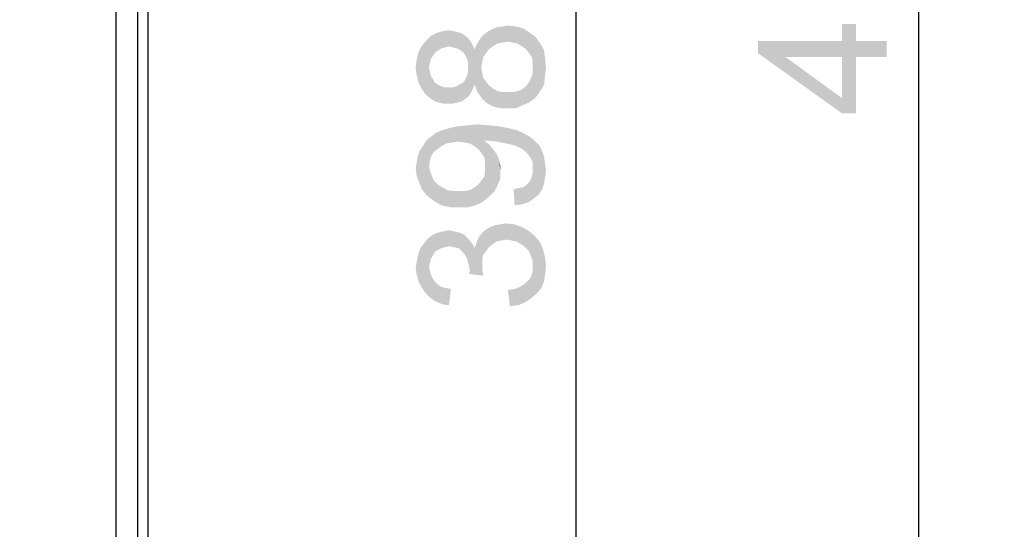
# Paper-space layout '61767N-2-A-2_1_1' of a CAD drawing. Header units: millimetres. Extents: x 0 to 594, y 1 to 420.
# Tile 101 of 222: x 203 to 226, y 230 to 242. Entities that reach past the tile are written whole.
import ezdxf

# ---------------------------------------------------------------- set-up
doc = ezdxf.new("R2010")
doc.units = ezdxf.units.MM
doc.header["$LTSCALE"] = 32.67
doc.layers.get('0').update_dxf_attribs({"linetype": 'CONTINUOUS'})
for name, color, linetype in [('61767N-2-A-2_DXF_DIMENSION', 7, 'CONTINUOUS'), ('61779N-0_DXF_CONTINUOUS_LINE', 7, 'CONTINUOUS'), ('61807N-2_DXF_CONTINUOUS_LINE', 7, 'CONTINUOUS')]:
    doc.layers.add(name, color=color, linetype=linetype)
doc.styles.get("Standard").update_dxf_attribs({"font": 'arial.ttf'})
doc.dimstyles.new('DIMSTYLE_3', dxfattribs={"dimtxt": 3, "dimasz": 4, "dimexe": 0.18, "dimexo": 0.0625, "dimgap": 0.09, "dimtad": 1, "dimlfac": 2, "dimdsep": 46, "dimtxsty": 'Standard', "dimblk": '_FILLED', "dimblk1": '_FILLED', "dimblk2": '_FILLED', "dimcen": 0.09, "dimadec": 0, "dimazin": 0, "dimtol": 1, "dimtp": 0.5, "dimtm": 0.5, "dimtfac": 1, "dimtofl": 0, "dimtmove": 0, "dimatfit": 3, "dimldrblk": '_FILLED', "dimfxl": 0, "dimtolj": 1, "dimarcsym": 0})
doc.dimstyles.new('DIMSTYLE_4', dxfattribs={"dimtxt": 3, "dimasz": 4, "dimexe": 0.18, "dimexo": 0.0625, "dimgap": 0.09, "dimtad": 1, "dimlfac": 2, "dimdsep": 46, "dimtxsty": 'Standard', "dimblk": '_FILLED', "dimblk1": '_FILLED', "dimblk2": '_FILLED', "dimcen": 0.09, "dimadec": 0, "dimazin": 0, "dimtp": 0.8, "dimtm": 0.8, "dimtfac": 1, "dimtofl": 0, "dimtmove": 0, "dimatfit": 3, "dimldrblk": '_FILLED', "dimfxl": 0, "dimtolj": 1, "dimarcsym": 0})

# ---------------------------------------------------------------- blocks, each defined once
blk = doc.blocks.new('_FILLED')
at = {"color": 0, "linetype": 'ByBlock'}
blk.add_solid([(0, 0), (-1, 0.1625), (-1, -0.1625)], dxfattribs=at)
blk = doc.blocks.new('*D8')
at = {"layer": '61767N-2-A-2_DXF_DIMENSION', "color": 2, "linetype": 'Continuous'}
for p, q in [((202.526, 343.107), (217.526, 343.107)), ((215.526, 343.107), (215.526, 243.607)), ((215.526, 144.107), (215.526, 243.607)), ((202.526, 144.107), (217.526, 144.107))]:
    blk.add_line(p, q, dxfattribs=at)
at = {"layer": '61767N-2-A-2_DXF_DIMENSION', "color": 2, "linetype": 'Continuous', "xscale": 4, "yscale": 4, "zscale": 4}
for p, rotation in [((215.526, 343.107), 90), ((215.526, 144.107), 270)]:
    blk.add_blockref('_FILLED', p, dxfattribs=dict(at, rotation=rotation))
blk = doc.blocks.new('*D10')
at = {"layer": '61767N-2-A-2_DXF_DIMENSION', "color": 2, "linetype": 'Continuous'}
for p, q in [((206.526, 348.607), (225.526, 348.607)), ((223.526, 348.607), (223.526, 243.607)), ((223.526, 138.607), (223.526, 243.607)), ((205.276, 138.607), (225.526, 138.607))]:
    blk.add_line(p, q, dxfattribs=at)
at = {"layer": '61767N-2-A-2_DXF_DIMENSION', "color": 2, "linetype": 'Continuous', "xscale": 4, "yscale": 4, "zscale": 4}
for p, rotation in [((223.526, 348.607), 90), ((223.526, 138.607), 270)]:
    blk.add_blockref('_FILLED', p, dxfattribs=dict(at, rotation=rotation))

psp = doc.layouts.new('61767N-2-A-2_1_1')

# ---------------------------------------------------------------- linework, layer by layer
at = {"layer": '61767N-2-A-2_DXF_DIMENSION', "color": 2, "linetype": 'Continuous'}
for points in [[(213.9311, 241.8281), (213.7977, 242.1836), (213.9311, 242.2058)], [(213.9311, 242.2058), (214.0422, 241.8058), (213.9311, 241.8281)], [(214.0422, 241.8058), (213.9311, 242.2058), (214.1089, 242.1836)], [(221.7311, 241.8444), (221.7311, 242.2444), (222.0644, 240.1555)], [(222.0644, 241.4666), (222.0644, 240.1555), (221.7311, 242.2444)], [(222.0644, 241.8444), (222.0644, 241.4666), (221.7311, 242.2444)], [(222.0644, 241.8444), (221.7311, 242.2444), (222.0644, 242.2444)], [(212.1311, 241.4281), (212.02, 241.8503), (212.1311, 241.9614)], [(212.2422, 241.5836), (212.1311, 241.9614), (212.2644, 242.0281)], [(212.1311, 241.9614), (212.1755, 241.4947), (212.1311, 241.4281)], [(212.2422, 241.5836), (212.1755, 241.4947), (212.1311, 241.9614)], [(212.2644, 242.0281), (212.3088, 241.6281), (212.2422, 241.5836)], [(212.3755, 241.6725), (212.2644, 242.0281), (212.3977, 242.0725)], [(212.3755, 241.6725), (212.3088, 241.6281), (212.2644, 242.0281)], [(212.3977, 242.0725), (212.4644, 241.6947), (212.3755, 241.6725)], [(212.5533, 241.7169), (212.3977, 242.0725), (212.5533, 242.0947)], [(212.5533, 241.7169), (212.4644, 241.6947), (212.3977, 242.0725)], [(212.5533, 242.0947), (212.6422, 241.6947), (212.5533, 241.7169)], [(212.6422, 241.6947), (212.5533, 242.0947), (212.6644, 242.0725)], [(212.6644, 242.0725), (212.7311, 241.6725), (212.6422, 241.6947)], [(212.7311, 241.6725), (212.6644, 242.0725), (212.7533, 242.0503)], [(212.7533, 242.0503), (212.82, 241.6281), (212.7311, 241.6725)], [(212.82, 241.6281), (212.7533, 242.0503), (212.8422, 242.0281)], [(212.8422, 242.0281), (212.8866, 241.5836), (212.82, 241.6281)], [(212.8866, 241.5836), (212.8422, 242.0281), (212.9088, 241.9836)], [(212.9088, 241.9836), (212.9311, 241.5169), (212.8866, 241.5836)], [(212.9755, 241.4281), (212.9311, 241.5169), (212.9088, 241.9836)], [(212.9977, 241.3392), (212.9755, 241.4281), (212.9088, 241.9836)], [(212.9977, 241.3392), (212.9088, 241.9836), (212.9977, 241.9169)], [(213.3533, 241.4725), (213.2644, 241.8725), (213.3533, 241.9836)], [(213.42, 241.5614), (213.3533, 241.9836), (213.4422, 242.0503)], [(213.3533, 241.9836), (213.42, 241.5614), (213.3533, 241.4725)], [(213.4422, 242.0503), (213.4866, 241.6503), (213.42, 241.5614)], [(213.4866, 241.6503), (213.4422, 242.0503), (213.5533, 242.1169)], [(213.5533, 242.1169), (213.5755, 241.7169), (213.4866, 241.6503)], [(213.5755, 241.7169), (213.5533, 242.1169), (213.6644, 242.1614)], [(213.6644, 242.1614), (213.6866, 241.7836), (213.5755, 241.7169)], [(213.7977, 241.8058), (213.6644, 242.1614), (213.7977, 242.1836)], [(213.7977, 241.8058), (213.6866, 241.7836), (213.6644, 242.1614)], [(213.7977, 242.1836), (213.9311, 241.8281), (213.7977, 241.8058)], [(214.1089, 242.1836), (214.1533, 241.7836), (214.0422, 241.8058)], [(214.2644, 241.7169), (214.1533, 241.7836), (214.1089, 242.1836)], [(214.2644, 241.7169), (214.1089, 242.1836), (214.2866, 242.1392)], [(214.2866, 242.1392), (214.3533, 241.6503), (214.2644, 241.7169)], [(214.42, 241.5614), (214.3533, 241.6503), (214.2866, 242.1392)], [(214.42, 241.5614), (214.2866, 242.1392), (214.42, 242.0503)], [(214.42, 242.0503), (214.4866, 241.4725), (214.42, 241.5614)], [(214.5089, 241.3614), (214.4866, 241.4725), (214.42, 242.0503)], [(214.5089, 241.3614), (214.42, 242.0503), (214.5755, 241.9392)], [(211.9977, 240.6058), (211.9088, 241.7169), (212.02, 241.8503)], [(212.02, 241.8503), (212.1311, 240.4947), (211.9977, 240.6058)], [(212.02, 241.8503), (212.0866, 241.2281), (212.1311, 240.4947)], [(212.1089, 241.3392), (212.0866, 241.2281), (212.02, 241.8503)], [(212.1311, 241.4281), (212.1089, 241.3392), (212.02, 241.8503)], [(212.9977, 241.3392), (212.9977, 241.9169), (213.0644, 240.6281)], [(213.0644, 240.6281), (212.9977, 241.9169), (213.0644, 241.8281)], [(213.0644, 241.8281), (213.1088, 240.7169), (213.0644, 240.6281)], [(213.1088, 240.7169), (213.0644, 241.8281), (213.1088, 241.7392)], [(213.1088, 241.7392), (213.1533, 240.8281), (213.1088, 240.7169)], [(213.1533, 240.8281), (213.1088, 241.7392), (213.1533, 241.6503)], [(213.1977, 240.6947), (213.1533, 241.6503), (213.1977, 241.7614)], [(213.2644, 240.5836), (213.1977, 241.7614), (213.2644, 241.8725)], [(213.1977, 241.7614), (213.2644, 240.5836), (213.1977, 240.6947)], [(213.2644, 241.8725), (213.3088, 241.2281), (213.3311, 240.4947)], [(213.2644, 241.8725), (213.3311, 240.4947), (213.2644, 240.5836)], [(213.3311, 241.3392), (213.3088, 241.2281), (213.2644, 241.8725)], [(213.3533, 241.4725), (213.3311, 241.3392), (213.2644, 241.8725)], [(214.5755, 241.9392), (214.5755, 240.5169), (214.5089, 241.3614)], [(214.5755, 241.9392), (214.6866, 240.6725), (214.5755, 240.5169)], [(214.6866, 240.6725), (214.5755, 241.9392), (214.6866, 241.7836)], [(214.6866, 241.7836), (214.7755, 240.8281), (214.6866, 240.6725)], [(214.7755, 240.8281), (214.6866, 241.7836), (214.7755, 241.6281)], [(219.7755, 241.8444), (220.42, 241.4666), (221.7311, 240.1555)], [(219.7755, 241.8444), (221.7311, 240.1555), (219.7755, 241.5555)], [(221.7311, 241.4666), (220.42, 241.4666), (219.7755, 241.8444)], [(221.7311, 241.4666), (219.7755, 241.8444), (221.7311, 241.8444)], [(221.7311, 241.4666), (221.7311, 241.8444), (222.0644, 240.1555)], [(222.0644, 241.8444), (222.7755, 241.4666), (222.0644, 241.4666)], [(222.7755, 241.4666), (222.0644, 241.8444), (222.7755, 241.8444)], [(211.8422, 240.8725), (211.7977, 241.4058), (211.8422, 241.5836)], [(211.9088, 240.7392), (211.8422, 241.5836), (211.9088, 241.7169)], [(211.8422, 241.5836), (211.9088, 240.7392), (211.8422, 240.8725)], [(211.9088, 241.7169), (211.9977, 240.6058), (211.9088, 240.7392)], [(213.1533, 241.6503), (213.1977, 240.6947), (213.1533, 240.8281)], [(214.7755, 241.6281), (214.7977, 241.0281), (214.7755, 240.8281)], [(214.7977, 241.0281), (214.7755, 241.6281), (214.7977, 241.4281)], [(211.7977, 241.0503), (211.7755, 241.2281), (211.7977, 241.4058)], [(211.7977, 241.4058), (211.8422, 240.8725), (211.7977, 241.0503)], [(212.9977, 241.2281), (212.9977, 241.3392), (213.0644, 240.6281)], [(214.5089, 241.2281), (214.5089, 241.3614), (214.5755, 240.5169)], [(214.7977, 241.4281), (214.82, 241.2281), (214.7977, 241.0281)], [(221.7311, 240.1555), (220.42, 241.4666), (221.7311, 240.5111)], [(221.7311, 240.5111), (221.7311, 241.4666), (222.0644, 240.1555)], [(212.0866, 241.2281), (212.1089, 241.1169), (212.1311, 240.4947)], [(212.1311, 240.4947), (212.1089, 241.1169), (212.1311, 241.0281)], [(212.9977, 240.5392), (212.9755, 241.0281), (212.9977, 241.1169)], [(212.9977, 241.1169), (212.9977, 241.2281), (213.0644, 240.6281)], [(212.9977, 241.1169), (213.0644, 240.6281), (212.9977, 240.5392)], [(213.3311, 240.4947), (213.3088, 241.2281), (213.3311, 241.0947)], [(213.3311, 241.0947), (213.3533, 240.9836), (213.42, 240.4058)], [(213.3311, 241.0947), (213.42, 240.4058), (213.3311, 240.4947)], [(214.4422, 240.9169), (214.5089, 241.0725), (214.5755, 240.5169)], [(214.5089, 241.0725), (214.5089, 241.2281), (214.5755, 240.5169)], [(212.1311, 241.0281), (212.1755, 240.9614), (212.2422, 240.4281)], [(212.1311, 241.0281), (212.2422, 240.4281), (212.1311, 240.4947)], [(212.1755, 240.9614), (212.22, 240.8725), (212.2422, 240.4281)], [(212.2422, 240.4281), (212.22, 240.8725), (212.2866, 240.8281)], [(212.2866, 240.8281), (212.3977, 240.3836), (212.2422, 240.4281)], [(212.2866, 240.8281), (212.3755, 240.7836), (212.3977, 240.3836)], [(212.7533, 240.4058), (212.7311, 240.7836), (212.7977, 240.8281)], [(212.7977, 240.8281), (212.8422, 240.4281), (212.7533, 240.4058)], [(212.8422, 240.4281), (212.7977, 240.8281), (212.8866, 240.8725)], [(212.8866, 240.8725), (212.9088, 240.4725), (212.8422, 240.4281)], [(212.9088, 240.4725), (212.8866, 240.8725), (212.9311, 240.9392)], [(212.9311, 240.9392), (212.9977, 240.5392), (212.9088, 240.4725)], [(212.9311, 240.9392), (212.9755, 241.0281), (212.9977, 240.5392)], [(213.42, 240.4058), (213.3533, 240.9836), (213.42, 240.8947)], [(213.42, 240.8947), (213.4866, 240.8058), (213.5311, 240.3392)], [(213.42, 240.8947), (213.5311, 240.3392), (213.42, 240.4058)], [(214.3533, 240.7836), (214.3977, 240.8503), (214.42, 240.4058)], [(214.42, 240.4058), (214.3977, 240.8503), (214.4422, 240.9169)], [(214.4422, 240.9169), (214.5755, 240.5169), (214.42, 240.4058)], [(212.3977, 240.3836), (212.3755, 240.7836), (212.4422, 240.7614)], [(212.4422, 240.7614), (212.5533, 240.3836), (212.3977, 240.3836)], [(212.4422, 240.7614), (212.5311, 240.7614), (212.5533, 240.3836)], [(212.5533, 240.3836), (212.5311, 240.7614), (212.6422, 240.7614)], [(212.6422, 240.7614), (212.6644, 240.3836), (212.5533, 240.3836)], [(212.6644, 240.3836), (212.6422, 240.7614), (212.7311, 240.7836)], [(212.7311, 240.7836), (212.7533, 240.4058), (212.6644, 240.3836)], [(213.5311, 240.3392), (213.4866, 240.8058), (213.5755, 240.7392)], [(213.5755, 240.7392), (213.6422, 240.2947), (213.5311, 240.3392)], [(213.6422, 240.2947), (213.5755, 240.7392), (213.6866, 240.6725)], [(213.6866, 240.6725), (213.7755, 240.2725), (213.6422, 240.2947)], [(213.7755, 240.2725), (213.6866, 240.6725), (213.7977, 240.6503)], [(213.7977, 240.6503), (213.9088, 240.2725), (213.7755, 240.2725)], [(213.9088, 240.2725), (213.7977, 240.6503), (213.9088, 240.6503)], [(213.9088, 240.6503), (214.0644, 240.6503), (214.1089, 240.2725)], [(213.9088, 240.6503), (214.1089, 240.2725), (213.9088, 240.2725)], [(214.1089, 240.2725), (214.0644, 240.6503), (214.22, 240.6947)], [(214.22, 240.6947), (214.2644, 240.3392), (214.1089, 240.2725)], [(214.2644, 240.3392), (214.22, 240.6947), (214.2866, 240.7392)], [(214.2866, 240.7392), (214.42, 240.4058), (214.2644, 240.3392)], [(214.2866, 240.7392), (214.3533, 240.7836), (214.42, 240.4058)], [(221.7311, 240.5111), (222.0644, 240.1555), (221.7311, 240.1555)], [(213.1533, 239.3836), (212.9755, 239.8725), (213.22, 239.8947)], [(213.22, 239.8947), (213.2422, 239.3169), (213.1533, 239.3836)], [(213.3088, 239.2281), (213.2422, 239.3169), (213.22, 239.8947)], [(213.3755, 239.1392), (213.3088, 239.2281), (213.22, 239.8947)], [(213.3755, 239.5169), (213.3755, 239.1392), (213.22, 239.8947)], [(213.42, 239.5169), (213.3755, 239.5169), (213.22, 239.8947)], [(213.4422, 239.5169), (213.42, 239.5169), (213.22, 239.8947)], [(213.4422, 239.5169), (213.22, 239.8947), (213.5088, 239.8725)], [(212.1977, 239.2503), (212.1311, 239.6058), (212.2422, 239.6947)], [(212.2422, 239.6947), (212.2866, 239.3169), (212.1977, 239.2503)], [(212.3755, 239.3836), (212.2422, 239.6947), (212.3977, 239.7614)], [(212.3755, 239.3836), (212.2866, 239.3169), (212.2422, 239.6947)], [(212.3977, 239.7614), (212.4866, 239.4503), (212.3755, 239.3836)], [(212.4866, 239.4503), (212.3977, 239.7614), (212.5533, 239.8058)], [(212.5533, 239.8058), (212.62, 239.4725), (212.4866, 239.4503)], [(212.7533, 239.4947), (212.5533, 239.8058), (212.7533, 239.8503)], [(212.7533, 239.4947), (212.62, 239.4725), (212.5533, 239.8058)], [(212.9088, 239.4725), (212.7533, 239.8503), (212.9755, 239.8725)], [(212.7533, 239.8503), (212.9088, 239.4725), (212.7533, 239.4947)], [(212.9755, 239.8725), (213.0422, 239.4503), (212.9088, 239.4725)], [(213.1533, 239.3836), (213.0422, 239.4503), (212.9755, 239.8725)], [(213.5088, 239.8725), (213.6644, 239.4947), (213.4422, 239.5169)], [(213.6644, 239.4947), (213.5088, 239.8725), (213.7311, 239.8503)], [(213.7311, 239.8503), (213.8866, 239.4503), (213.6644, 239.4947)], [(213.8866, 239.4503), (213.7311, 239.8503), (213.9533, 239.8058)], [(213.9533, 239.8058), (213.9977, 239.4281), (213.8866, 239.4503)], [(214.0866, 239.4058), (213.9977, 239.4281), (213.9533, 239.8058)], [(214.0866, 239.4058), (213.9533, 239.8058), (214.1311, 239.7614)], [(214.1311, 239.7614), (214.1755, 239.3614), (214.0866, 239.4058)], [(214.2422, 239.3392), (214.1755, 239.3614), (214.1311, 239.7614)], [(214.2422, 239.3392), (214.1311, 239.7614), (214.2866, 239.6947)], [(214.2866, 239.6947), (214.3533, 239.2503), (214.2422, 239.3392)], [(214.4422, 239.1392), (214.3533, 239.2503), (214.2866, 239.6947)], [(214.4422, 239.1392), (214.2866, 239.6947), (214.4422, 239.6058)], [(211.9533, 239.4058), (212.02, 239.5169), (212.0644, 238.2058)], [(212.1311, 239.1392), (212.02, 239.5169), (212.1311, 239.6058)], [(212.0866, 238.9169), (212.0644, 238.2058), (212.02, 239.5169)], [(212.1089, 239.0503), (212.0866, 238.9169), (212.02, 239.5169)], [(212.1311, 239.1392), (212.1089, 239.0503), (212.02, 239.5169)], [(212.1311, 239.6058), (212.1977, 239.2503), (212.1311, 239.1392)], [(213.3755, 239.5169), (213.3977, 239.0281), (213.3755, 239.1392)], [(213.3977, 239.0281), (213.3755, 239.5169), (213.4644, 239.4503)], [(213.3977, 239.0281), (213.4644, 239.4503), (213.4866, 238.2058)], [(213.4866, 238.2058), (213.4644, 239.4503), (213.5311, 239.3836)], [(214.4422, 239.6058), (214.4866, 239.0725), (214.4422, 239.1392)], [(214.5089, 239.0058), (214.4866, 239.0725), (214.4422, 239.6058)], [(214.5089, 239.0058), (214.4422, 239.6058), (214.5533, 239.5169)], [(214.5533, 239.5169), (214.5311, 238.1614), (214.5089, 239.0058)], [(214.5533, 239.5169), (214.6422, 238.2503), (214.5311, 238.1614)], [(214.6422, 238.2503), (214.5533, 239.5169), (214.6644, 239.4058)], [(211.8644, 238.5169), (211.82, 239.1392), (211.8644, 239.2725)], [(211.9311, 238.3614), (211.8644, 239.2725), (211.9533, 239.4058)], [(211.8644, 239.2725), (211.9311, 238.3614), (211.8644, 238.5169)], [(211.9533, 239.4058), (212.0644, 238.2058), (211.9311, 238.3614)], [(213.5311, 239.3836), (213.62, 238.3392), (213.4866, 238.2058)], [(213.5311, 239.3836), (213.5977, 239.2947), (213.62, 238.3392)], [(213.62, 238.3392), (213.5977, 239.2947), (213.6644, 239.2058)], [(213.6644, 239.2058), (213.6866, 238.4725), (213.62, 238.3392)], [(213.6866, 238.4725), (213.6644, 239.2058), (213.7088, 239.1169)], [(214.6644, 239.4058), (214.7311, 238.3836), (214.6422, 238.2503)], [(214.7311, 238.3836), (214.6644, 239.4058), (214.7311, 239.2725)], [(214.7311, 239.2725), (214.7755, 238.5169), (214.7311, 238.3836)], [(214.7755, 238.5169), (214.7311, 239.2725), (214.7755, 239.1392)], [(211.7977, 238.6947), (211.7755, 238.8725), (211.7977, 239.0058)], [(211.7977, 239.0058), (211.82, 239.1392), (211.8644, 238.5169)], [(211.7977, 239.0058), (211.8644, 238.5169), (211.7977, 238.6947)], [(213.3977, 238.9169), (213.3977, 239.0281), (213.4866, 238.2058)], [(213.7088, 239.1169), (213.7533, 238.6281), (213.6866, 238.4725)], [(213.7088, 239.1169), (213.7311, 239.0281), (213.7533, 238.6281)], [(213.7533, 238.8058), (213.7533, 238.6281), (213.7311, 239.0281)], [(213.7533, 238.8058), (213.7311, 239.0281), (213.7533, 238.9169)], [(214.5089, 238.9169), (214.5089, 239.0058), (214.5311, 238.1614)], [(214.7755, 239.1392), (214.7977, 238.6503), (214.7755, 238.5169)], [(214.7977, 238.6503), (214.7755, 239.1392), (214.7977, 238.9836)], [(214.7977, 238.9836), (214.82, 238.8281), (214.7977, 238.6503)], [(212.0866, 238.9169), (212.22, 238.0947), (212.0644, 238.2058)], [(212.0866, 238.9169), (212.1089, 238.8058), (212.22, 238.0947)], [(212.1089, 238.8058), (212.1533, 238.6947), (212.22, 238.0947)], [(213.3755, 238.6725), (213.3977, 238.7836), (213.4866, 238.2058)], [(213.3977, 238.7836), (213.3977, 238.9169), (213.4866, 238.2058)], [(214.4866, 238.6725), (214.5089, 238.7614), (214.5311, 238.1614)], [(214.5089, 238.8503), (214.5089, 238.9169), (214.5311, 238.1614)], [(214.5089, 238.7614), (214.5089, 238.8503), (214.5311, 238.1614)], [(212.1533, 238.6947), (212.1977, 238.5836), (212.22, 238.0947)], [(212.22, 238.0947), (212.1977, 238.5836), (212.2866, 238.4947)], [(213.2422, 238.4947), (213.3088, 238.5836), (213.3533, 238.0947)], [(213.3533, 238.0947), (213.3088, 238.5836), (213.3755, 238.6725)], [(213.3755, 238.6725), (213.4866, 238.2058), (213.3533, 238.0947)], [(214.3977, 238.0725), (214.3533, 238.4725), (214.42, 238.5392)], [(214.42, 238.5392), (214.5311, 238.1614), (214.3977, 238.0725)], [(214.42, 238.5392), (214.4644, 238.6058), (214.5311, 238.1614)], [(214.4644, 238.6058), (214.4866, 238.6725), (214.5311, 238.1614)], [(212.2866, 238.4947), (212.3755, 238.0058), (212.22, 238.0947)], [(212.3755, 238.0058), (212.2866, 238.4947), (212.3977, 238.4281)], [(212.3977, 238.4281), (212.5755, 237.9614), (212.3755, 238.0058)], [(212.3977, 238.4281), (212.5088, 238.3614), (212.5755, 237.9614)], [(212.5755, 237.9614), (212.5088, 238.3614), (212.6422, 238.3392)], [(212.6422, 238.3392), (212.7977, 237.9614), (212.5755, 237.9614)], [(212.7977, 237.9614), (212.6422, 238.3392), (212.7977, 238.3392)], [(212.7977, 238.3392), (212.9311, 238.3392), (212.9977, 237.9614)], [(212.7977, 238.3392), (212.9977, 237.9614), (212.7977, 237.9614)], [(212.9977, 237.9614), (212.9311, 238.3392), (213.0422, 238.3614)], [(213.0422, 238.3614), (213.1755, 238.0058), (212.9977, 237.9614)], [(213.0422, 238.3614), (213.1533, 238.4281), (213.1755, 238.0058)], [(213.1755, 238.0058), (213.1533, 238.4281), (213.2422, 238.4947)], [(213.2422, 238.4947), (213.3533, 238.0947), (213.1755, 238.0058)], [(214.0866, 238.0058), (214.0644, 238.3836), (214.1755, 238.4058)], [(214.1755, 238.4058), (214.2644, 238.0281), (214.0866, 238.0058)], [(214.2644, 238.0281), (214.1755, 238.4058), (214.2866, 238.4281)], [(214.2866, 238.4281), (214.3977, 238.0725), (214.2644, 238.0281)], [(214.2866, 238.4281), (214.3533, 238.4725), (214.3977, 238.0725)], [(212.22, 236.9169), (212.1755, 237.3169), (212.2644, 237.3614)], [(212.2644, 237.3614), (212.2866, 236.9614), (212.22, 236.9169)], [(212.2866, 236.9614), (212.2644, 237.3614), (212.3533, 237.3836)], [(212.3533, 237.3836), (212.3755, 237.0058), (212.2866, 236.9614)], [(212.4644, 237.0281), (212.3533, 237.3836), (212.4644, 237.4058)], [(212.4644, 237.0281), (212.3755, 237.0058), (212.3533, 237.3836)], [(212.5533, 237.0503), (212.4644, 237.4058), (212.5533, 237.4281)], [(212.4644, 237.4058), (212.5533, 237.0503), (212.4644, 237.0281)], [(212.5533, 237.4281), (212.6422, 237.4058), (212.6644, 237.0281)], [(212.5533, 237.4281), (212.6644, 237.0281), (212.5533, 237.0503)], [(212.6644, 237.0281), (212.6422, 237.4058), (212.7311, 237.3836)], [(212.7311, 237.3836), (212.7755, 237.0058), (212.6644, 237.0281)], [(212.7755, 237.0058), (212.7311, 237.3836), (212.82, 237.3614)], [(212.82, 237.3614), (212.8422, 236.9392), (212.7755, 237.0058)], [(212.9088, 236.8725), (212.8422, 236.9392), (212.82, 237.3614)], [(212.9088, 236.8725), (212.82, 237.3614), (212.9088, 237.3169)], [(213.3533, 236.8503), (213.3088, 237.3392), (213.3977, 237.4281)], [(213.3977, 237.4281), (213.42, 236.9392), (213.3533, 236.8503)], [(213.4866, 237.0281), (213.3977, 237.4281), (213.5088, 237.4947)], [(213.4866, 237.0281), (213.42, 236.9392), (213.3977, 237.4281)], [(213.5088, 237.4947), (213.5755, 237.0947), (213.4866, 237.0281)], [(213.5755, 237.0947), (213.5088, 237.4947), (213.62, 237.5392)], [(213.62, 237.5392), (213.6644, 237.1614), (213.5755, 237.0947)], [(213.6644, 237.1614), (213.62, 237.5392), (213.7533, 237.5614)], [(213.7533, 237.5614), (213.7755, 237.1836), (213.6644, 237.1614)], [(213.7755, 237.1836), (213.7533, 237.5614), (213.8866, 237.5836)], [(213.8866, 237.5836), (213.9088, 237.2058), (213.7755, 237.1836)], [(214.02, 237.1836), (213.9088, 237.2058), (213.8866, 237.5836)], [(214.02, 237.1836), (213.8866, 237.5836), (214.0866, 237.5614)], [(214.0866, 237.5614), (214.1311, 237.1614), (214.02, 237.1836)], [(214.2422, 237.0947), (214.1311, 237.1614), (214.0866, 237.5614)], [(214.2422, 237.0947), (214.0866, 237.5614), (214.2644, 237.4947)], [(214.2644, 237.4947), (214.3311, 237.0281), (214.2422, 237.0947)], [(214.42, 236.9392), (214.3311, 237.0281), (214.2644, 237.4947)], [(214.42, 236.9392), (214.2644, 237.4947), (214.42, 237.4058)], [(214.42, 237.4058), (214.4644, 236.8281), (214.42, 236.9392)], [(214.5089, 236.7169), (214.4644, 236.8281), (214.42, 237.4058)], [(214.5089, 236.7169), (214.42, 237.4058), (214.5533, 237.2947)], [(211.9977, 235.9614), (211.9533, 237.0947), (212.02, 237.1836)], [(212.02, 237.1836), (212.1089, 235.8503), (211.9977, 235.9614)], [(212.0866, 236.5614), (212.02, 237.1836), (212.0866, 237.2503)], [(212.02, 237.1836), (212.0866, 236.5614), (212.1089, 235.8503)], [(212.1755, 236.8281), (212.0866, 237.2503), (212.1755, 237.3169)], [(212.0866, 237.2503), (212.1089, 236.6725), (212.0866, 236.5614)], [(212.1311, 236.7614), (212.1089, 236.6725), (212.0866, 237.2503)], [(212.1755, 236.8281), (212.1311, 236.7614), (212.0866, 237.2503)], [(212.1755, 237.3169), (212.22, 236.9169), (212.1755, 236.8281)], [(212.9088, 237.3169), (212.9755, 236.7614), (212.9088, 236.8725)], [(212.9755, 236.7614), (212.9088, 237.3169), (212.9755, 237.2503)], [(212.9755, 237.2503), (212.9977, 236.6725), (212.9755, 236.7614)], [(213.02, 236.5836), (212.9977, 236.6725), (212.9755, 237.2503)], [(213.0422, 236.4725), (213.02, 236.5836), (212.9755, 237.2503)], [(213.0422, 236.4725), (212.9755, 237.2503), (213.0422, 237.1836)], [(213.0422, 237.1836), (213.1088, 237.0947), (213.3533, 236.3614)], [(213.0422, 236.4725), (213.0422, 237.1836), (213.3533, 236.3614)], [(213.1533, 237.0058), (213.1977, 237.1392), (213.3533, 236.3614)], [(213.1977, 237.1392), (213.2422, 237.2503), (213.3311, 236.5169)], [(213.1977, 237.1392), (213.3311, 236.5169), (213.3533, 236.3614)], [(213.2422, 237.2503), (213.3088, 237.3392), (213.3311, 236.5169)], [(213.3311, 236.6281), (213.3311, 236.5169), (213.3088, 237.3392)], [(213.3311, 236.7392), (213.3311, 236.6281), (213.3088, 237.3392)], [(213.3533, 236.8503), (213.3311, 236.7392), (213.3088, 237.3392)], [(214.5089, 236.7169), (214.5533, 237.2947), (214.5977, 235.9392)], [(214.5977, 235.9392), (214.5533, 237.2947), (214.6866, 237.1392)], [(214.6866, 237.1392), (214.7088, 236.0725), (214.5977, 235.9392)], [(214.7088, 236.0725), (214.6866, 237.1392), (214.7533, 236.9614)], [(211.8422, 236.8947), (211.8866, 237.0058), (211.9088, 236.0947)], [(211.9088, 236.0947), (211.8866, 237.0058), (211.9533, 237.0947)], [(211.9533, 237.0947), (211.9977, 235.9614), (211.9088, 236.0947)], [(213.1088, 237.0947), (213.1533, 237.0058), (213.3533, 236.3614)], [(214.7533, 236.9614), (214.7755, 236.2281), (214.7088, 236.0725)], [(214.7977, 236.3836), (214.7755, 236.2281), (214.7533, 236.9614)], [(214.7977, 236.3836), (214.7533, 236.9614), (214.7977, 236.7836)], [(211.7977, 236.3836), (211.7755, 236.5614), (211.7977, 236.6725)], [(211.7977, 236.6725), (211.82, 236.7836), (211.8422, 236.2281)], [(211.7977, 236.6725), (211.8422, 236.2281), (211.7977, 236.3836)], [(211.8422, 236.2281), (211.82, 236.7836), (211.8422, 236.8947)], [(211.8422, 236.8947), (211.9088, 236.0947), (211.8422, 236.2281)], [(214.5089, 236.5836), (214.5089, 236.7169), (214.5977, 235.9392)], [(214.7977, 236.7836), (214.82, 236.5836), (214.7977, 236.3836)], [(212.1089, 235.8503), (212.0866, 236.5614), (212.1089, 236.4725)], [(212.1089, 236.4725), (212.1311, 236.3836), (212.2422, 235.7614)], [(212.1089, 236.4725), (212.2422, 235.7614), (212.1089, 235.8503)], [(213.0422, 236.4725), (213.3533, 236.3614), (213.02, 236.4058)], [(214.4866, 236.3836), (214.5089, 236.4947), (214.5977, 235.9392)], [(214.5089, 236.4947), (214.5089, 236.5836), (214.5977, 235.9392)], [(212.1311, 236.3836), (212.1755, 236.2947), (212.2422, 235.7614)], [(212.1755, 236.2947), (212.22, 236.2281), (212.2422, 235.7614)], [(212.2422, 235.7614), (212.22, 236.2281), (212.2866, 236.1614)], [(214.3311, 235.7392), (214.3088, 236.1614), (214.3755, 236.2281)], [(214.3755, 236.2281), (214.4644, 235.8281), (214.3311, 235.7392)], [(214.3755, 236.2281), (214.4422, 236.2947), (214.4644, 235.8281)], [(214.4644, 235.8281), (214.4422, 236.2947), (214.4866, 236.3836)], [(214.4866, 236.3836), (214.5977, 235.9392), (214.4644, 235.8281)], [(212.2866, 236.1614), (212.3977, 235.6947), (212.2422, 235.7614)], [(212.2866, 236.1614), (212.3755, 236.0947), (212.3977, 235.6947)], [(212.3977, 235.6947), (212.3755, 236.0947), (212.4866, 236.0725)], [(212.4866, 236.0725), (212.5533, 235.6725), (212.3977, 235.6947)], [(212.5533, 235.6725), (212.4866, 236.0725), (212.5977, 236.0503)], [(213.9755, 235.6503), (213.9311, 236.0281), (214.0866, 236.0503)], [(214.0866, 236.0503), (214.1755, 235.6725), (213.9755, 235.6503)], [(214.1755, 235.6725), (214.0866, 236.0503), (214.1977, 236.0947)], [(214.1977, 236.0947), (214.3311, 235.7392), (214.1755, 235.6725)], [(214.1977, 236.0947), (214.3088, 236.1614), (214.3311, 235.7392)]]:
    psp.add_solid(points, dxfattribs=at)
at = {"layer": '61779N-0_DXF_CONTINUOUS_LINE', "color": 3, "linetype": 'Continuous'}
psp.add_line((204.7755, 175.3573), (204.7755, 283.3573), dxfattribs=at)
at = {"layer": '61779N-0_DXF_CONTINUOUS_LINE', "color": 7, "linetype": 'Continuous'}
psp.add_line((205.2755, 283.3573), (205.2755, 175.3573), dxfattribs=at)
at = {"layer": '61807N-2_DXF_CONTINUOUS_LINE', "color": 7, "linetype": 'Continuous'}
psp.add_line((205.5255, 139.6073), (205.5255, 347.6073), dxfattribs=at)

# ---------------------------------------------------------------- dimensions: what is measured, and where the dimension line sits
at = {"layer": '61767N-2-A-2_DXF_DIMENSION', "color": 2, "linetype": 'Continuous'}
for base, p1, p2, dimstyle, picture, middle in [((223.5255, 138.6073), (206.5255, 348.6073), (205.2755, 138.6073), 'DIMSTYLE_4', '*D10', (222.7755, 240.1111)), ((215.5255, 144.1073), (202.5256, 343.1073), (202.5256, 144.1073), 'DIMSTYLE_3', '*D8', (214.7755, 235.4503))]:
    dim = psp.add_linear_dim(base=base, p1=p1, p2=p2, angle=270, dimstyle=dimstyle, dxfattribs=at)
    dim.commit()
    dim.dimension.update_dxf_attribs({"geometry": picture, "text_midpoint": middle, "dimtype": 160})

doc.saveas('drawing.dxf')
